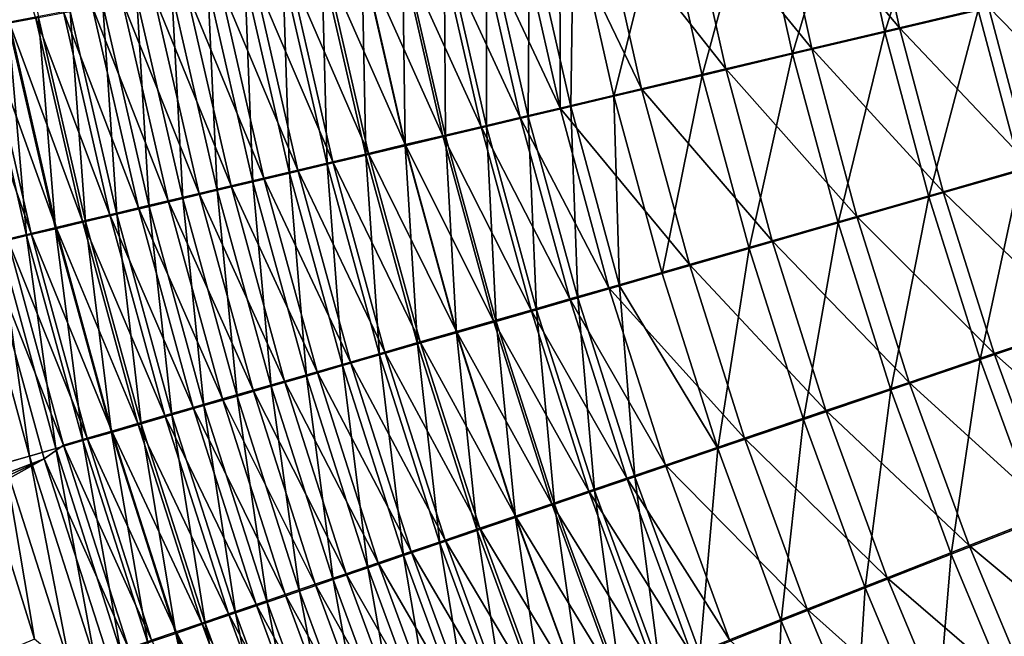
# Model space of a CAD drawing. Header units: metres. Extents: x -901 to 901, y -486 to 401.
# Tile 63 of 256: x -607 to -565, y -149 to -123. Entities that reach past the tile are written whole.
import ezdxf

# ---------------------------------------------------------------- set-up
doc = ezdxf.new("R2010")
doc.units = ezdxf.units.M

msp = doc.modelspace()

# ---------------------------------------------------------------- linework, layer by layer
at = {"layer": 'top0'}
for points in [[(-605.882507, -123.062767, -465.536652), (-608.595093, -114.59481, -463.679565), (-606.992249, -123.271576, -463.938965)], [(-607.371338, -114.453789, -470.319763), (-605.762756, -123.076202, -470.546783), (-607.034302, -123.315346, -468.9487)], [(-571.852844, -116.727226, -491.492432), (-567.88031, -115.984955, -492.247467), (-570.316833, -123.697121, -491.510376)], [(-567.88031, -115.984955, -492.247467), (-566.400696, -122.771767, -492.259033), (-570.316833, -123.697121, -491.510376)], [(-569.697693, -123.513443, -488.580475), (-571.222107, -116.578331, -488.563141), (-574.950684, -117.274353, -487.593719)], [(-565.968628, -122.633331, -489.293335), (-571.222107, -116.578331, -488.563141), (-569.697693, -123.513443, -488.580475)], [(-575.768616, -117.459023, -490.474335), (-571.852844, -116.727226, -491.492432), (-574.17749, -124.609695, -490.500916)], [(-571.852844, -116.727226, -491.492432), (-570.316833, -123.697121, -491.510376), (-574.17749, -124.609695, -490.500916)], [(-579.608154, -118.176758, -489.196686), (-575.768616, -117.459023, -490.474335), (-577.963623, -125.505028, -489.234131)], [(-573.373901, -124.381401, -487.619293), (-574.950684, -117.274353, -487.593719), (-578.606689, -117.957001, -486.377167)], [(-575.768616, -117.459023, -490.474335), (-574.17749, -124.609695, -490.500916), (-577.963623, -125.505028, -489.234131)], [(-569.697693, -123.513443, -488.580475), (-574.950684, -117.274353, -487.593719), (-573.373901, -124.381401, -487.619293)], [(-583.355469, -118.877457, -487.666016), (-579.608154, -118.176758, -489.196686), (-581.659546, -126.37944, -487.716431)], [(-576.979126, -125.232964, -486.413086), (-578.606689, -117.957001, -486.377167), (-582.174866, -118.623451, -484.919708)], [(-579.608154, -118.176758, -489.196686), (-577.963623, -125.505028, -489.234131), (-581.659546, -126.37944, -487.716431)], [(-573.373901, -124.381401, -487.619293), (-578.606689, -117.957001, -486.377167), (-576.979126, -125.232964, -486.413086)], [(-580.498474, -126.064629, -484.967926), (-582.174866, -118.623451, -484.919708), (-583.921448, -118.949768, -484.102783)], [(-576.979126, -125.232964, -486.413086), (-582.174866, -118.623451, -484.919708), (-580.498474, -126.064629, -484.967926)], [(-583.917725, -126.873062, -483.290741), (-583.921448, -118.949768, -484.102783), (-585.640686, -119.271034, -483.228271)], [(-585.189697, -119.220543, -486.808105), (-583.355469, -118.877457, -487.666016), (-583.469055, -126.807709, -486.865723)], [(-580.498474, -126.064629, -484.967926), (-583.921448, -118.949768, -484.102783), (-583.917725, -126.873062, -483.290741)], [(-583.355469, -118.877457, -487.666016), (-581.659546, -126.37944, -487.716431), (-583.469055, -126.807709, -486.865723)], [(-585.585388, -127.267532, -482.367249), (-587.330627, -119.586914, -482.297028), (-588.989624, -119.897064, -481.309906)], [(-588.770081, -119.890427, -484.911652), (-586.995239, -119.558319, -485.889679), (-587.001709, -127.644173, -484.985138)], [(-587.330627, -119.586914, -482.297028), (-583.917725, -126.873062, -483.290741), (-585.640686, -119.271034, -483.228271)], [(-583.917725, -126.873062, -483.290741), (-587.330627, -119.586914, -482.297028), (-585.585388, -127.267532, -482.367249)], [(-586.995239, -119.558319, -485.889679), (-585.250366, -127.229431, -485.954987), (-587.001709, -127.644173, -484.985138)], [(-586.995239, -119.558319, -485.889679), (-585.189697, -119.220543, -486.808105), (-585.250366, -127.229431, -485.954987)], [(-585.189697, -119.220543, -486.808105), (-583.469055, -126.807709, -486.865723), (-585.250366, -127.229431, -485.954987)], [(-587.222717, -127.654953, -481.388306), (-588.989624, -119.897064, -481.309906), (-590.615784, -120.201172, -480.267853)], [(-590.512329, -120.216515, -483.874969), (-588.770081, -119.890427, -484.911652), (-588.721252, -128.051498, -483.957062)], [(-585.585388, -127.267532, -482.367249), (-588.989624, -119.897064, -481.309906), (-587.222717, -127.654953, -481.388306)], [(-588.770081, -119.890427, -484.911652), (-587.001709, -127.644173, -484.985138), (-588.721252, -128.051498, -483.957062)], [(-592.220154, -120.53624, -482.780579), (-590.512329, -120.216515, -483.874969), (-590.407043, -128.450989, -482.871704)], [(-588.827942, -128.034912, -480.354858), (-590.615784, -120.201172, -480.267853), (-592.20752, -120.498924, -479.172028)], [(-587.222717, -127.654953, -481.388306), (-590.615784, -120.201172, -480.267853), (-588.827942, -128.034912, -480.354858)], [(-590.512329, -120.216515, -483.874969), (-588.721252, -128.051498, -483.957062), (-590.407043, -128.450989, -482.871704)], [(-591.935974, -128.77095, -478.129028), (-593.763245, -120.790031, -478.023712), (-595.281311, -121.074203, -476.824066)], [(-593.891785, -120.849297, -481.629761), (-592.220154, -120.53624, -482.780579), (-592.057495, -128.842239, -481.730286)], [(-590.399597, -128.407028, -479.268036), (-592.20752, -120.498924, -479.172028), (-593.763245, -120.790031, -478.023712)], [(-590.399597, -128.407028, -479.268036), (-593.763245, -120.790031, -478.023712), (-591.935974, -128.77095, -478.129028)], [(-592.220154, -120.53624, -482.780579), (-590.407043, -128.450989, -482.871704), (-592.057495, -128.842239, -481.730286)], [(-588.827942, -128.034912, -480.354858), (-592.20752, -120.498924, -479.172028), (-590.399597, -128.407028, -479.268036)], [(-597.119934, -121.454124, -479.163849), (-595.525635, -121.155357, -480.423737), (-595.24585, -129.598465, -479.284393)], [(-593.435547, -129.126297, -476.939087), (-595.281311, -121.074203, -476.824066), (-596.760193, -121.351135, -475.574341)], [(-595.525635, -121.155357, -480.423737), (-593.891785, -120.849297, -481.629761), (-593.671021, -129.224854, -480.534088)], [(-595.525635, -121.155357, -480.423737), (-593.671021, -129.224854, -480.534088), (-595.24585, -129.598465, -479.284393)], [(-591.935974, -128.77095, -478.129028), (-595.281311, -121.074203, -476.824066), (-593.435547, -129.126297, -476.939087)], [(-593.891785, -120.849297, -481.629761), (-592.057495, -128.842239, -481.730286), (-593.671021, -129.224854, -480.534088)], [(-596.318115, -129.80983, -474.411163), (-598.198303, -121.620544, -474.275818), (-599.593933, -121.882126, -472.929657)], [(-598.673096, -121.745285, -477.851379), (-597.119934, -121.454124, -479.163849), (-596.780457, -129.962692, -477.982422)], [(-594.89679, -129.472717, -475.699402), (-596.760193, -121.351135, -475.574341), (-598.198303, -121.620544, -474.275818)], [(-596.318115, -129.80983, -474.411163), (-594.89679, -129.472717, -475.699402), (-598.198303, -121.620544, -474.275818)], [(-597.119934, -121.454124, -479.163849), (-595.24585, -129.598465, -479.284393), (-596.780457, -129.962692, -477.982422)], [(-593.435547, -129.126297, -476.939087), (-596.760193, -121.351135, -475.574341), (-594.89679, -129.472717, -475.699402)], [(-601.64917, -122.303551, -475.073883), (-600.183411, -122.028526, -476.48764), (-599.722229, -130.661392, -475.226898)], [(-597.697937, -130.137268, -473.075623), (-599.593933, -121.882126, -472.929657), (-600.945618, -122.13559, -471.53717)], [(-600.183411, -122.028526, -476.48764), (-598.673096, -121.745285, -477.851379), (-598.273132, -130.317123, -476.629517)], [(-600.183411, -122.028526, -476.48764), (-598.273132, -130.317123, -476.629517), (-599.722229, -130.661392, -475.226898)], [(-597.697937, -130.137268, -473.075623), (-596.318115, -129.80983, -474.411163), (-599.593933, -121.882126, -472.929657)], [(-598.673096, -121.745285, -477.851379), (-596.780457, -129.962692, -477.982422), (-598.273132, -130.317123, -476.629517)], [(-566.400696, -122.771767, -492.259033), (-562.448914, -121.838264, -492.744293), (-564.615967, -129.488907, -492.274109)], [(-560.489136, -128.263641, -489.767181), (-562.205688, -121.745476, -489.755402), (-565.968628, -122.633331, -489.293335)], [(-603.510803, -122.617043, -468.619049), (-600.327026, -130.761688, -470.267548), (-602.251709, -122.380653, -470.09964)], [(-603.068665, -122.57003, -473.61145), (-601.64917, -122.303551, -475.073883), (-601.12616, -130.995117, -473.775848)], [(-599.03479, -130.454681, -471.69397), (-600.945618, -122.13559, -471.53717), (-602.251709, -122.380653, -470.09964)], [(-600.327026, -130.761688, -470.267548), (-599.03479, -130.454681, -471.69397), (-602.251709, -122.380653, -470.09964)], [(-601.64917, -122.303551, -475.073883), (-599.722229, -130.661392, -475.226898), (-601.12616, -130.995117, -473.775848)], [(-597.697937, -130.137268, -473.075623), (-600.945618, -122.13559, -471.53717), (-599.03479, -130.454681, -471.69397)], [(-602.772278, -131.343216, -467.288025), (-604.721558, -122.844498, -467.097351), (-605.882507, -123.062767, -465.536652)], [(-605.762756, -123.076202, -470.546783), (-604.440369, -122.827675, -472.101746), (-603.792114, -131.62941, -470.734711)], [(-604.721558, -122.844498, -467.097351), (-601.573303, -131.057983, -468.798218), (-603.510803, -122.617043, -468.619049)], [(-601.573303, -131.057983, -468.798218), (-604.721558, -122.844498, -467.097351), (-602.772278, -131.343216, -467.288025)], [(-604.440369, -122.827675, -472.101746), (-603.068665, -122.57003, -473.61145), (-602.483276, -131.317902, -472.277802)], [(-604.440369, -122.827675, -472.101746), (-602.483276, -131.317902, -472.277802), (-603.792114, -131.62941, -470.734711)], [(-601.573303, -131.057983, -468.798218), (-600.327026, -130.761688, -470.267548), (-603.510803, -122.617043, -468.619049)], [(-603.068665, -122.57003, -473.61145), (-601.12616, -130.995117, -473.775848), (-602.483276, -131.317902, -472.277802)], [(-570.316833, -123.697121, -491.510376), (-566.400696, -122.771767, -492.259033), (-568.471619, -130.595322, -491.530334)], [(-564.193909, -129.325012, -489.308136), (-565.968628, -122.633331, -489.293335), (-569.697693, -123.513443, -488.580475)], [(-566.400696, -122.771767, -492.259033), (-564.615967, -129.488907, -492.274109), (-568.471619, -130.595322, -491.530334)], [(-560.489136, -128.263641, -489.767181), (-565.968628, -122.633331, -489.293335), (-564.193909, -129.325012, -489.308136)], [(-608.049438, -123.47068, -462.306335), (-605.022705, -131.879227, -464.152954), (-606.992249, -123.271576, -463.938965)], [(-607.034302, -123.315346, -468.9487), (-605.762756, -123.076202, -470.546783), (-605.05127, -131.929306, -469.148651)], [(-603.922546, -131.617081, -465.738922), (-605.882507, -123.062767, -465.536652), (-606.992249, -123.271576, -463.938965)], [(-606.992249, -123.271576, -463.938965), (-605.022705, -131.879227, -464.152954), (-603.922546, -131.617081, -465.738922)], [(-602.772278, -131.343216, -467.288025), (-605.882507, -123.062767, -465.536652), (-603.922546, -131.617081, -465.738922)], [(-605.762756, -123.076202, -470.546783), (-603.792114, -131.62941, -470.734711), (-605.05127, -131.929306, -469.148651)], [(-609.052673, -123.659813, -460.640778), (-606.071411, -132.129364, -462.532104), (-608.049438, -123.47068, -462.306335)], [(-609.052673, -123.659813, -460.640778), (-607.067322, -132.367142, -460.878357), (-606.071411, -132.129364, -462.532104)], [(-608.25354, -123.544815, -467.309601), (-607.034302, -123.315346, -468.9487), (-606.259277, -132.217224, -467.521759)], [(-608.25354, -123.544815, -467.309601), (-606.259277, -132.217224, -467.521759), (-607.414673, -132.492859, -465.85614)], [(-608.049438, -123.47068, -462.306335), (-606.071411, -132.129364, -462.532104), (-605.022705, -131.879227, -464.152954)], [(-607.034302, -123.315346, -468.9487), (-605.05127, -131.929306, -469.148651), (-606.259277, -132.217224, -467.521759)], [(-574.17749, -124.609695, -490.500916), (-570.316833, -123.697121, -491.510376), (-572.272949, -131.686691, -490.527527)], [(-567.865417, -130.377335, -488.599976), (-569.697693, -123.513443, -488.580475), (-573.373901, -124.381401, -487.619293)], [(-570.316833, -123.697121, -491.510376), (-568.471619, -130.595322, -491.530334), (-572.272949, -131.686691, -490.527527)], [(-564.193909, -129.325012, -489.308136), (-569.697693, -123.513443, -488.580475), (-567.865417, -130.377335, -488.599976)], [(-571.485229, -131.415329, -487.645111), (-573.373901, -124.381401, -487.619293), (-576.979126, -125.232964, -486.413086)], [(-567.865417, -130.377335, -488.599976), (-573.373901, -124.381401, -487.619293), (-571.485229, -131.415329, -487.645111)], [(-577.963623, -125.505028, -489.234131), (-574.17749, -124.609695, -490.500916), (-576.001343, -132.75769, -489.269043)], [(-574.17749, -124.609695, -490.500916), (-572.272949, -131.686691, -490.527527), (-576.001343, -132.75769, -489.269043)], [(-575.035583, -132.43396, -486.446777), (-576.979126, -125.232964, -486.413086), (-580.498474, -126.064629, -484.967926)], [(-571.485229, -131.415329, -487.645111), (-576.979126, -125.232964, -486.413086), (-575.035583, -132.43396, -486.446777)], [(-581.659546, -126.37944, -487.716431), (-577.963623, -125.505028, -489.234131), (-579.641418, -133.80394, -487.761169)], [(-577.963623, -125.505028, -489.234131), (-576.001343, -132.75769, -489.269043), (-579.641418, -133.80394, -487.761169)], [(-578.501831, -133.429047, -485.011047), (-580.498474, -126.064629, -484.967926), (-583.917725, -126.873062, -483.290741)], [(-575.035583, -132.43396, -486.446777), (-580.498474, -126.064629, -484.967926), (-578.501831, -133.429047, -485.011047)], [(-583.469055, -126.807709, -486.865723), (-581.659546, -126.37944, -487.716431), (-581.423828, -134.316467, -486.915955)], [(-581.659546, -126.37944, -487.716431), (-579.641418, -133.80394, -487.761169), (-581.423828, -134.316467, -486.915955)], [(-581.870178, -134.396622, -483.344635), (-583.917725, -126.873062, -483.290741), (-585.585388, -127.267532, -482.367249)], [(-585.250366, -127.229431, -485.954987), (-583.469055, -126.807709, -486.865723), (-583.17865, -134.821243, -486.011078)], [(-578.501831, -133.429047, -485.011047), (-583.917725, -126.873062, -483.290741), (-581.870178, -134.396622, -483.344635)], [(-583.469055, -126.807709, -486.865723), (-581.423828, -134.316467, -486.915955), (-583.17865, -134.821243, -486.011078)], [(-583.513245, -134.868851, -482.427032), (-585.585388, -127.267532, -482.367249), (-587.222717, -127.654953, -481.388306)], [(-587.001709, -127.644173, -484.985138), (-585.250366, -127.229431, -485.954987), (-584.904175, -135.317749, -485.047394)], [(-581.870178, -134.396622, -483.344635), (-585.585388, -127.267532, -482.367249), (-583.513245, -134.868851, -482.427032)], [(-585.250366, -127.229431, -485.954987), (-583.17865, -134.821243, -486.011078), (-584.904175, -135.317749, -485.047394)], [(-585.126709, -135.332703, -481.454315), (-587.222717, -127.654953, -481.388306), (-588.827942, -128.034912, -480.354858)], [(-588.721252, -128.051498, -483.957062), (-587.001709, -127.644173, -484.985138), (-586.598572, -135.80545, -484.025848)], [(-583.513245, -134.868851, -482.427032), (-587.222717, -127.654953, -481.388306), (-585.126709, -135.332703, -481.454315)], [(-587.001709, -127.644173, -484.985138), (-584.904175, -135.317749, -485.047394), (-586.598572, -135.80545, -484.025848)], [(-590.407043, -128.450989, -482.871704), (-588.721252, -128.051498, -483.957062), (-588.259949, -136.283859, -482.947327)], [(-586.70874, -135.78772, -480.427399), (-588.827942, -128.034912, -480.354858), (-590.399597, -128.407028, -479.268036)], [(-585.126709, -135.332703, -481.454315), (-588.827942, -128.034912, -480.354858), (-586.70874, -135.78772, -480.427399)], [(-588.721252, -128.051498, -483.957062), (-586.598572, -135.80545, -484.025848), (-588.259949, -136.283859, -482.947327)], [(-592.057495, -128.842239, -481.730286), (-590.407043, -128.450989, -482.871704), (-589.88678, -136.752487, -481.813049)], [(-588.257874, -136.233429, -479.347351), (-590.399597, -128.407028, -479.268036), (-591.935974, -128.77095, -478.129028)], [(-590.407043, -128.450989, -482.871704), (-588.259949, -136.283859, -482.947327), (-589.88678, -136.752487, -481.813049)], [(-586.70874, -135.78772, -480.427399), (-590.399597, -128.407028, -479.268036), (-588.257874, -136.233429, -479.347351)], [(-593.671021, -129.224854, -480.534088), (-592.057495, -128.842239, -481.730286), (-591.477356, -137.210861, -480.624298)], [(-589.772522, -136.669403, -478.215454), (-591.935974, -128.77095, -478.129028), (-593.435547, -129.126297, -476.939087)], [(-592.057495, -128.842239, -481.730286), (-589.88678, -136.752487, -481.813049), (-591.477356, -137.210861, -480.624298)], [(-588.257874, -136.233429, -479.347351), (-591.935974, -128.77095, -478.129028), (-589.772522, -136.669403, -478.215454)], [(-592.692322, -137.510391, -475.80072), (-594.89679, -129.472717, -475.699402), (-596.318115, -129.80983, -474.411163)], [(-595.24585, -129.598465, -479.284393), (-593.671021, -129.224854, -480.534088), (-593.030212, -137.658554, -479.382263)], [(-591.25116, -137.0952, -477.032837), (-593.435547, -129.126297, -476.939087), (-594.89679, -129.472717, -475.699402)], [(-592.692322, -137.510391, -475.80072), (-591.25116, -137.0952, -477.032837), (-594.89679, -129.472717, -475.699402)], [(-593.671021, -129.224854, -480.534088), (-591.477356, -137.210861, -480.624298), (-593.030212, -137.658554, -479.382263)], [(-589.772522, -136.669403, -478.215454), (-593.435547, -129.126297, -476.939087), (-591.25116, -137.0952, -477.032837)], [(-568.471619, -130.595322, -491.530334), (-564.615967, -129.488907, -492.274109), (-566.319885, -137.405563, -491.552338)], [(-562.117859, -135.931305, -489.326477), (-564.193909, -129.325012, -489.308136), (-567.865417, -130.377335, -488.599976)], [(-566.319885, -137.405563, -491.552338), (-564.615967, -129.488907, -492.274109), (-562.528748, -136.12027, -492.292633)], [(-594.09436, -137.91452, -474.520294), (-596.318115, -129.80983, -474.411163), (-597.697937, -130.137268, -473.075623)], [(-596.780457, -129.962692, -477.982422), (-595.24585, -129.598465, -479.284393), (-594.543579, -138.095078, -478.088287)], [(-594.09436, -137.91452, -474.520294), (-592.692322, -137.510391, -475.80072), (-596.318115, -129.80983, -474.411163)], [(-595.24585, -129.598465, -479.284393), (-593.030212, -137.658554, -479.382263), (-594.543579, -138.095078, -478.088287)], [(-599.722229, -130.661392, -475.226898), (-598.273132, -130.317123, -476.629517), (-597.44574, -138.932816, -475.349335)], [(-595.455811, -138.307159, -473.192749), (-597.697937, -130.137268, -473.075623), (-599.03479, -130.454681, -471.69397)], [(-598.273132, -130.317123, -476.629517), (-596.780457, -129.962692, -477.982422), (-596.015991, -138.519989, -476.743561)], [(-598.273132, -130.317123, -476.629517), (-596.015991, -138.519989, -476.743561), (-597.44574, -138.932816, -475.349335)], [(-595.455811, -138.307159, -473.192749), (-594.09436, -137.91452, -474.520294), (-597.697937, -130.137268, -473.075623)], [(-596.780457, -129.962692, -477.982422), (-594.543579, -138.095078, -478.088287), (-596.015991, -138.519989, -476.743561)], [(-601.12616, -130.995117, -473.775848), (-599.722229, -130.661392, -475.226898), (-598.831299, -139.333099, -473.906921)], [(-599.03479, -130.454681, -471.69397), (-600.327026, -130.761688, -470.267548), (-596.775208, -138.687866, -471.819305)], [(-599.722229, -130.661392, -475.226898), (-597.44574, -138.932816, -475.349335), (-598.831299, -139.333099, -473.906921)], [(-595.455811, -138.307159, -473.192749), (-599.03479, -130.454681, -471.69397), (-596.775208, -138.687866, -471.819305)], [(-572.272949, -131.686691, -490.527527), (-568.471619, -130.595322, -491.530334), (-570.057739, -138.673553, -490.554138)], [(-565.728027, -137.153748, -488.621613), (-567.865417, -130.377335, -488.599976), (-571.485229, -131.415329, -487.645111)], [(-570.057739, -138.673553, -490.554138), (-568.471619, -130.595322, -491.530334), (-566.319885, -137.405563, -491.552338)], [(-562.117859, -135.931305, -489.326477), (-567.865417, -130.377335, -488.599976), (-565.728027, -137.153748, -488.621613)], [(-599.281677, -139.411819, -468.940491), (-601.573303, -131.057983, -468.798218), (-602.772278, -131.343216, -467.288025)], [(-602.483276, -131.317902, -472.277802), (-601.12616, -130.995117, -473.775848), (-600.171021, -139.720383, -472.417664)], [(-598.050903, -139.056229, -470.401276), (-600.327026, -130.761688, -470.267548), (-601.573303, -131.057983, -468.798218)], [(-598.050903, -139.056229, -470.401276), (-601.573303, -131.057983, -468.798218), (-599.281677, -139.411819, -468.940491)], [(-601.12616, -130.995117, -473.775848), (-598.831299, -139.333099, -473.906921), (-600.171021, -139.720383, -472.417664)], [(-600.327026, -130.761688, -470.267548), (-598.050903, -139.056229, -470.401276), (-596.775208, -138.687866, -471.819305)], [(-600.466064, -139.754272, -467.438934), (-602.772278, -131.343216, -467.288025), (-603.922546, -131.617081, -465.738922)], [(-603.792114, -131.62941, -470.734711), (-602.483276, -131.317902, -472.277802), (-601.463501, -140.094254, -470.883484)], [(-599.281677, -139.411819, -468.940491), (-602.772278, -131.343216, -467.288025), (-600.466064, -139.754272, -467.438934)], [(-602.483276, -131.317902, -472.277802), (-600.171021, -139.720383, -472.417664), (-601.463501, -140.094254, -470.883484)], [(-569.287537, -138.359741, -487.671143), (-571.485229, -131.415329, -487.645111), (-575.035583, -132.43396, -486.446777)], [(-565.728027, -137.153748, -488.621613), (-571.485229, -131.415329, -487.645111), (-569.287537, -138.359741, -487.671143)], [(-606.259277, -132.217224, -467.521759), (-605.05127, -131.929306, -469.148651), (-603.901123, -140.800156, -467.688843)], [(-606.071411, -132.129364, -462.532104), (-602.690491, -140.398193, -464.321503), (-605.022705, -131.879227, -464.152954)], [(-605.05127, -131.929306, -469.148651), (-603.792114, -131.62941, -470.734711), (-602.707336, -140.454315, -469.306549)], [(-605.05127, -131.929306, -469.148651), (-602.707336, -140.454315, -469.306549), (-603.901123, -140.800156, -467.688843)], [(-605.022705, -131.879227, -464.152954), (-601.602783, -140.083206, -465.898621), (-603.922546, -131.617081, -465.738922)], [(-605.022705, -131.879227, -464.152954), (-602.690491, -140.398193, -464.321503), (-601.602783, -140.083206, -465.898621)], [(-603.922546, -131.617081, -465.738922), (-601.602783, -140.083206, -465.898621), (-600.466064, -139.754272, -467.438934)], [(-603.792114, -131.62941, -470.734711), (-601.463501, -140.094254, -470.883484), (-602.707336, -140.454315, -469.306549)], [(-576.001343, -132.75769, -489.269043), (-572.272949, -131.686691, -490.527527), (-573.724243, -139.918091, -489.301361)], [(-573.724243, -139.918091, -489.301361), (-572.272949, -131.686691, -490.527527), (-570.057739, -138.673553, -490.554138)], [(-607.944824, -132.820221, -459.201874), (-604.71344, -140.984879, -461.064728), (-607.067322, -132.367142, -460.878357)], [(-607.414673, -132.492859, -465.85614), (-606.259277, -132.217224, -467.521759), (-605.043396, -141.131348, -466.032501)], [(-607.067322, -132.367142, -460.878357), (-603.727844, -140.698898, -462.709534), (-606.071411, -132.129364, -462.532104)], [(-607.067322, -132.367142, -460.878357), (-604.71344, -140.984879, -461.064728), (-603.727844, -140.698898, -462.709534)], [(-606.259277, -132.217224, -467.521759), (-603.901123, -140.800156, -467.688843), (-605.043396, -141.131348, -466.032501)], [(-606.071411, -132.129364, -462.532104), (-603.727844, -140.698898, -462.709534), (-602.690491, -140.398193, -464.321503)], [(-608.516052, -132.755844, -464.15387), (-607.414673, -132.492859, -465.85614), (-606.132813, -141.447495, -464.339569)], [(-608.516052, -132.755844, -464.15387), (-606.132813, -141.447495, -464.339569), (-607.167847, -141.748184, -462.612152)], [(-607.414673, -132.492859, -465.85614), (-605.043396, -141.131348, -466.032501), (-606.132813, -141.447495, -464.339569)], [(-579.641418, -133.80394, -487.761169), (-576.001343, -132.75769, -489.269043), (-577.304199, -141.134048, -487.800262)], [(-572.778992, -139.543411, -486.478271), (-575.035583, -132.43396, -486.446777), (-578.501831, -133.429047, -485.011047)], [(-577.304199, -141.134048, -487.800262), (-576.001343, -132.75769, -489.269043), (-573.724243, -139.918091, -489.301361)], [(-569.287537, -138.359741, -487.671143), (-575.035583, -132.43396, -486.446777), (-572.778992, -139.543411, -486.478271)], [(-605.527222, -141.56691, -459.392853), (-607.944824, -132.820221, -459.201874), (-661.640503, -163.183365, -352.086151)], [(-607.944824, -132.820221, -459.201874), (-605.527222, -141.56691, -459.392853), (-604.71344, -140.984879, -461.064728)], [(-576.18811, -140.699921, -485.048981), (-578.501831, -133.429047, -485.011047), (-581.870178, -134.396622, -483.344635)], [(-572.778992, -139.543411, -486.478271), (-578.501831, -133.429047, -485.011047), (-576.18811, -140.699921, -485.048981)], [(-581.423828, -134.316467, -486.915955), (-579.641418, -133.80394, -487.761169), (-577.304199, -141.134048, -487.800262)], [(-579.501282, -141.824661, -483.389954), (-581.870178, -134.396622, -483.344635), (-583.513245, -134.868851, -482.427032)], [(-583.17865, -134.821243, -486.011078), (-581.423828, -134.316467, -486.915955), (-580.783447, -142.31662, -486.057892)], [(-576.18811, -140.699921, -485.048981), (-581.870178, -134.396622, -483.344635), (-579.501282, -141.824661, -483.389954)], [(-581.423828, -134.316467, -486.915955), (-577.304199, -141.134048, -487.800262), (-580.783447, -142.31662, -486.057892)], [(-584.904175, -135.317749, -485.047394), (-583.17865, -134.821243, -486.011078), (-582.480835, -142.893875, -485.09845)], [(-583.17865, -134.821243, -486.011078), (-580.783447, -142.31662, -486.057892), (-582.480835, -142.893875, -485.09845)], [(-581.117676, -142.373672, -482.47641), (-583.513245, -134.868851, -482.427032), (-585.126709, -135.332703, -481.454315)], [(-579.501282, -141.824661, -483.389954), (-583.513245, -134.868851, -482.427032), (-581.117676, -142.373672, -482.47641)], [(-582.705017, -142.91304, -481.507935), (-585.126709, -135.332703, -481.454315), (-586.70874, -135.78772, -480.427399)], [(-586.598572, -135.80545, -484.025848), (-584.904175, -135.317749, -485.047394), (-584.147705, -143.460968, -484.081329)], [(-581.117676, -142.373672, -482.47641), (-585.126709, -135.332703, -481.454315), (-582.705017, -142.91304, -481.507935)], [(-584.904175, -135.317749, -485.047394), (-582.480835, -142.893875, -485.09845), (-584.147705, -143.460968, -484.081329)], [(-588.259949, -136.283859, -482.947327), (-586.598572, -135.80545, -484.025848), (-585.782288, -144.017288, -483.007446)], [(-584.261597, -143.442169, -480.485413), (-586.70874, -135.78772, -480.427399), (-588.257874, -136.233429, -479.347351)], [(-582.705017, -142.91304, -481.507935), (-586.70874, -135.78772, -480.427399), (-584.261597, -143.442169, -480.485413)], [(-586.598572, -135.80545, -484.025848), (-584.147705, -143.460968, -484.081329), (-585.782288, -144.017288, -483.007446)], [(-559.743225, -142.436157, -489.348297), (-562.117859, -135.931305, -489.326477), (-565.728027, -137.153748, -488.621613)], [(-589.88678, -136.752487, -481.813049), (-588.259949, -136.283859, -482.947327), (-587.383057, -144.562332, -481.878052)], [(-585.78595, -143.960541, -479.410034), (-588.257874, -136.233429, -479.347351), (-589.772522, -136.669403, -478.215454)], [(-588.259949, -136.283859, -482.947327), (-585.782288, -144.017288, -483.007446), (-587.383057, -144.562332, -481.878052)], [(-584.261597, -143.442169, -480.485413), (-588.257874, -136.233429, -479.347351), (-585.78595, -143.960541, -479.410034)], [(-563.864502, -144.111572, -491.576355), (-566.319885, -137.405563, -491.552338), (-562.528748, -136.12027, -492.292633)], [(-591.477356, -137.210861, -480.624298), (-589.88678, -136.752487, -481.813049), (-588.948364, -145.09552, -480.694305)], [(-587.27655, -144.467667, -478.282928), (-589.772522, -136.669403, -478.215454), (-591.25116, -137.0952, -477.032837)], [(-589.88678, -136.752487, -481.813049), (-587.383057, -144.562332, -481.878052), (-588.948364, -145.09552, -480.694305)], [(-585.78595, -143.960541, -479.410034), (-589.772522, -136.669403, -478.215454), (-587.27655, -144.467667, -478.282928)], [(-593.030212, -137.658554, -479.382263), (-591.477356, -137.210861, -480.624298), (-590.476624, -145.616348, -479.45752)], [(-591.25116, -137.0952, -477.032837), (-592.692322, -137.510391, -475.80072), (-588.731873, -144.963013, -477.105286)], [(-591.477356, -137.210861, -480.624298), (-588.948364, -145.09552, -480.694305), (-590.476624, -145.616348, -479.45752)], [(-588.731873, -144.963013, -477.105286), (-587.27655, -144.467667, -478.282928), (-591.25116, -137.0952, -477.032837)], [(-563.288391, -143.826477, -488.645355), (-565.728027, -137.153748, -488.621613), (-569.287537, -138.359741, -487.671143)], [(-559.743225, -142.436157, -489.348297), (-565.728027, -137.153748, -488.621613), (-563.288391, -143.826477, -488.645355)], [(-594.543579, -138.095078, -478.088287), (-593.030212, -137.658554, -479.382263), (-591.966309, -146.124268, -478.168915)], [(-590.150452, -145.446091, -475.878326), (-592.692322, -137.510391, -475.80072), (-594.09436, -137.91452, -474.520294)], [(-593.030212, -137.658554, -479.382263), (-590.476624, -145.616348, -479.45752), (-591.966309, -146.124268, -478.168915)], [(-592.692322, -137.510391, -475.80072), (-590.150452, -145.446091, -475.878326), (-588.731873, -144.963013, -477.105286)], [(-570.057739, -138.673553, -490.554138), (-566.319885, -137.405563, -491.552338), (-567.534973, -145.553833, -490.58075)], [(-566.319885, -137.405563, -491.552338), (-563.864502, -144.111572, -491.576355), (-567.534973, -145.553833, -490.58075)], [(-596.015991, -138.519989, -476.743561), (-594.543579, -138.095078, -478.088287), (-593.415771, -146.618744, -476.829742)], [(-591.530762, -145.916397, -474.60318), (-594.09436, -137.91452, -474.520294), (-595.455811, -138.307159, -473.192749)], [(-594.543579, -138.095078, -478.088287), (-591.966309, -146.124268, -478.168915), (-593.415771, -146.618744, -476.829742)], [(-591.530762, -145.916397, -474.60318), (-590.150452, -145.446091, -475.878326), (-594.09436, -137.91452, -474.520294)], [(-597.44574, -138.932816, -475.349335), (-596.015991, -138.519989, -476.743561), (-594.823547, -147.099243, -475.441223)], [(-592.871338, -146.373398, -473.281097), (-595.455811, -138.307159, -473.192749), (-596.775208, -138.687866, -471.819305)], [(-596.015991, -138.519989, -476.743561), (-593.415771, -146.618744, -476.829742), (-594.823547, -147.099243, -475.441223)], [(-592.871338, -146.373398, -473.281097), (-591.530762, -145.916397, -474.60318), (-595.455811, -138.307159, -473.192749)], [(-566.783813, -145.198212, -487.697388), (-569.287537, -138.359741, -487.671143), (-572.778992, -139.543411, -486.478271)], [(-563.288391, -143.826477, -488.645355), (-569.287537, -138.359741, -487.671143), (-566.783813, -145.198212, -487.697388)], [(-598.831299, -139.333099, -473.906921), (-597.44574, -138.932816, -475.349335), (-596.188049, -147.565216, -474.004608)], [(-596.775208, -138.687866, -471.819305), (-598.050903, -139.056229, -470.401276), (-594.170654, -146.816589, -471.913208)], [(-597.44574, -138.932816, -475.349335), (-594.823547, -147.099243, -475.441223), (-596.188049, -147.565216, -474.004608)], [(-592.871338, -146.373398, -473.281097), (-596.775208, -138.687866, -471.819305), (-594.170654, -146.816589, -471.913208)], [(-571.135376, -146.969543, -489.331085), (-573.724243, -139.918091, -489.301361), (-570.057739, -138.673553, -490.554138)], [(-567.534973, -145.553833, -490.58075), (-571.135376, -146.969543, -489.331085), (-570.057739, -138.673553, -490.554138)], [(-600.171021, -139.720383, -472.417664), (-598.831299, -139.333099, -473.906921), (-597.507629, -148.016174, -472.521301)], [(-595.427246, -147.245483, -470.500824), (-598.050903, -139.056229, -470.401276), (-599.281677, -139.411819, -468.940491)], [(-598.831299, -139.333099, -473.906921), (-596.188049, -147.565216, -474.004608), (-597.507629, -148.016174, -472.521301)], [(-594.170654, -146.816589, -471.913208), (-598.050903, -139.056229, -470.401276), (-595.427246, -147.245483, -470.500824)], [(-601.602783, -140.083206, -465.898621), (-597.806946, -148.058533, -467.55014), (-600.466064, -139.754272, -467.438934)], [(-601.463501, -140.094254, -470.883484), (-600.171021, -139.720383, -472.417664), (-598.780945, -148.451599, -470.993195)], [(-596.639771, -147.659622, -469.045837), (-599.281677, -139.411819, -468.940491), (-600.466064, -139.754272, -467.438934)], [(-600.466064, -139.754272, -467.438934), (-597.806946, -148.058533, -467.55014), (-596.639771, -147.659622, -469.045837)], [(-600.171021, -139.720383, -472.417664), (-597.507629, -148.016174, -472.521301), (-598.780945, -148.451599, -470.993195)], [(-595.427246, -147.245483, -470.500824), (-599.281677, -139.411819, -468.940491), (-596.639771, -147.659622, -469.045837)], [(-570.212463, -146.544693, -486.507507), (-572.778992, -139.543411, -486.478271), (-576.18811, -140.699921, -485.048981)], [(-566.783813, -145.198212, -487.697388), (-572.778992, -139.543411, -486.478271), (-570.212463, -146.544693, -486.507507)], [(-602.707336, -140.454315, -469.306549), (-601.463501, -140.094254, -470.883484), (-600.006592, -148.871033, -469.422363)], [(-602.690491, -140.398193, -464.321503), (-598.927429, -148.441788, -466.015747), (-601.602783, -140.083206, -465.898621)], [(-601.602783, -140.083206, -465.898621), (-598.927429, -148.441788, -466.015747), (-597.806946, -148.058533, -467.55014)], [(-601.463501, -140.094254, -470.883484), (-598.780945, -148.451599, -470.993195), (-600.006592, -148.871033, -469.422363)], [(-574.651001, -148.352905, -487.833679), (-577.304199, -141.134048, -487.800262), (-573.724243, -139.918091, -489.301361)], [(-571.135376, -146.969543, -489.331085), (-574.651001, -148.352905, -487.833679), (-573.724243, -139.918091, -489.301361)], [(-603.901123, -140.800156, -467.688843), (-602.707336, -140.454315, -469.306549), (-601.183228, -149.273987, -467.810883)], [(-603.727844, -140.698898, -462.709534), (-599.999817, -148.808914, -464.44458), (-602.690491, -140.398193, -464.321503)], [(-602.707336, -140.454315, -469.306549), (-600.006592, -148.871033, -469.422363), (-601.183228, -149.273987, -467.810883)], [(-602.690491, -140.398193, -464.321503), (-599.999817, -148.808914, -464.44458), (-598.927429, -148.441788, -466.015747)], [(-608.560303, -140.706741, -460.829681), (-605.9245, -149.118973, -460.97934), (-661.518982, -172.71048, -353.613647)], [(-605.9245, -149.118973, -460.97934), (-608.560303, -140.706741, -460.829681), (-607.167847, -141.748184, -462.612152)], [(-605.527222, -141.56691, -459.392853), (-601.9953, -149.493027, -461.19986), (-604.71344, -140.984879, -461.064728)], [(-605.043396, -141.131348, -466.032501), (-603.901123, -140.800156, -467.688843), (-602.309448, -149.660004, -466.160797)], [(-604.71344, -140.984879, -461.064728), (-601.022888, -149.159485, -462.838623), (-603.727844, -140.698898, -462.709534)], [(-604.71344, -140.984879, -461.064728), (-601.9953, -149.493027, -461.19986), (-601.022888, -149.159485, -462.838623)], [(-603.901123, -140.800156, -467.688843), (-601.183228, -149.273987, -467.810883), (-602.309448, -149.660004, -466.160797)], [(-603.727844, -140.698898, -462.709534), (-601.022888, -149.159485, -462.838623), (-599.999817, -148.808914, -464.44458)], [(-573.560425, -147.860397, -485.081726), (-576.18811, -140.699921, -485.048981), (-579.501282, -141.824661, -483.389954)], [(-570.212463, -146.544693, -486.507507), (-576.18811, -140.699921, -485.048981), (-573.560425, -147.860397, -485.081726)], [(-607.167847, -141.748184, -462.612152), (-606.132813, -141.447495, -464.339569), (-604.404968, -150.379272, -462.753052)], [(-606.132813, -141.447495, -464.339569), (-605.043396, -141.131348, -466.032501), (-603.383789, -150.028595, -464.474152)], [(-606.132813, -141.447495, -464.339569), (-603.383789, -150.028595, -464.474152), (-604.404968, -150.379272, -462.753052)], [(-605.043396, -141.131348, -466.032501), (-602.309448, -149.660004, -466.160797), (-603.383789, -150.028595, -464.474152)], [(-580.783447, -142.31662, -486.057892), (-577.304199, -141.134048, -487.800262), (-578.067871, -149.698425, -486.095459)], [(-577.304199, -141.134048, -487.800262), (-574.651001, -148.352905, -487.833679), (-578.067871, -149.698425, -486.095459)], [(-660.459839, -167.365372, -352.098297), (-605.527222, -141.56691, -459.392853), (-661.640503, -163.183365, -352.086151)], [(-605.527222, -141.56691, -459.392853), (-660.459839, -167.365372, -352.098297), (-659.176514, -171.518356, -352.113007)], [(-602.733521, -150.216125, -459.528778), (-605.527222, -141.56691, -459.392853), (-659.176514, -171.518356, -352.113007)], [(-604.404968, -150.379272, -462.753052), (-605.9245, -149.118973, -460.97934), (-607.167847, -141.748184, -462.612152)], [(-605.527222, -141.56691, -459.392853), (-602.733521, -150.216125, -459.528778), (-601.9953, -149.493027, -461.19986)], [(-576.814392, -149.140121, -483.426697), (-579.501282, -141.824661, -483.389954), (-581.117676, -142.373672, -482.47641)], [(-573.560425, -147.860397, -485.081726), (-579.501282, -141.824661, -483.389954), (-576.814392, -149.140121, -483.426697)], [(-578.401917, -149.764862, -482.515289), (-581.117676, -142.373672, -482.47641), (-582.705017, -142.91304, -481.507935)], [(-582.480835, -142.893875, -485.09845), (-580.783447, -142.31662, -486.057892), (-579.734924, -150.355286, -485.138275)], [(-576.814392, -149.140121, -483.426697), (-581.117676, -142.373672, -482.47641), (-578.401917, -149.764862, -482.515289)], [(-580.783447, -142.31662, -486.057892), (-578.067871, -149.698425, -486.095459), (-579.734924, -150.355286, -485.138275)], [(-579.960999, -150.378632, -481.549103), (-582.705017, -142.91304, -481.507935), (-584.261597, -143.442169, -480.485413)], [(-584.147705, -143.460968, -484.081329), (-582.480835, -142.893875, -485.09845), (-581.37207, -151.000626, -484.123505)], [(-578.401917, -149.764862, -482.515289), (-582.705017, -142.91304, -481.507935), (-579.960999, -150.378632, -481.549103)], [(-582.480835, -142.893875, -485.09845), (-579.734924, -150.355286, -485.138275), (-581.37207, -151.000626, -484.123505)], [(-581.489929, -150.980804, -480.528961), (-584.261597, -143.442169, -480.485413), (-585.78595, -143.960541, -479.410034)], [(-585.782288, -144.017288, -483.007446), (-584.147705, -143.460968, -484.081329), (-582.9776, -151.633759, -483.052094)], [(-579.960999, -150.378632, -481.549103), (-584.261597, -143.442169, -480.485413), (-581.489929, -150.980804, -480.528961)], [(-584.147705, -143.460968, -484.081329), (-581.37207, -151.000626, -484.123505), (-582.9776, -151.633759, -483.052094)], [(-560.550476, -150.380188, -488.671173), (-563.288391, -143.826477, -488.645355), (-566.783813, -145.198212, -487.697388)], [(-587.383057, -144.562332, -481.878052), (-585.782288, -144.017288, -483.007446), (-584.549927, -152.254074, -481.925262)], [(-582.987244, -151.570801, -479.456024), (-585.78595, -143.960541, -479.410034), (-587.27655, -144.467667, -478.282928)], [(-581.489929, -150.980804, -480.528961), (-585.78595, -143.960541, -479.410034), (-582.987244, -151.570801, -479.456024)], [(-585.782288, -144.017288, -483.007446), (-582.9776, -151.633759, -483.052094), (-584.549927, -152.254074, -481.925262)], [(-567.534973, -145.553833, -490.58075), (-563.864502, -144.111572, -491.576355), (-564.708679, -152.312119, -490.607239)], [(-588.948364, -145.09552, -480.694305), (-587.383057, -144.562332, -481.878052), (-586.087463, -152.860977, -480.744171)], [(-584.451538, -152.14801, -478.331451), (-587.27655, -144.467667, -478.282928), (-588.731873, -144.963013, -477.105286)], [(-587.383057, -144.562332, -481.878052), (-584.549927, -152.254074, -481.925262), (-586.087463, -152.860977, -480.744171)], [(-584.451538, -152.14801, -478.331451), (-582.987244, -151.570801, -479.456024), (-587.27655, -144.467667, -478.282928)], [(-590.476624, -145.616348, -479.45752), (-588.948364, -145.09552, -480.694305), (-587.588806, -153.453842, -479.510132)], [(-588.731873, -144.963013, -477.105286), (-590.150452, -145.446091, -475.878326), (-585.881226, -152.711884, -477.156464)], [(-588.948364, -145.09552, -480.694305), (-586.087463, -152.860977, -480.744171), (-587.588806, -153.453842, -479.510132)], [(-585.881226, -152.711884, -477.156464), (-584.451538, -152.14801, -478.331451), (-588.731873, -144.963013, -477.105286)], [(-587.274841, -153.261826, -475.93219), (-590.150452, -145.446091, -475.878326), (-591.530762, -145.916397, -474.60318)], [(-590.150452, -145.446091, -475.878326), (-587.274841, -153.261826, -475.93219), (-585.881226, -152.711884, -477.156464)], [(-568.238953, -153.896637, -489.358154), (-571.135376, -146.969543, -489.331085), (-567.534973, -145.553833, -490.58075)], [(-563.978088, -151.915405, -487.723755), (-566.783813, -145.198212, -487.697388), (-570.212463, -146.544693, -486.507507)], [(-564.708679, -152.312119, -490.607239), (-568.238953, -153.896637, -489.358154), (-567.534973, -145.553833, -490.58075)], [(-560.550476, -150.380188, -488.671173), (-566.783813, -145.198212, -487.697388), (-563.978088, -151.915405, -487.723755)], [(-588.631042, -153.797256, -474.659851), (-591.530762, -145.916397, -474.60318), (-592.871338, -146.373398, -473.281097)], [(-591.966309, -146.124268, -478.168915), (-590.476624, -145.616348, -479.45752), (-589.052246, -154.032059, -478.224365)], [(-588.631042, -153.797256, -474.659851), (-587.274841, -153.261826, -475.93219), (-591.530762, -145.916397, -474.60318)], [(-590.476624, -145.616348, -479.45752), (-587.588806, -153.453842, -479.510132), (-589.052246, -154.032059, -478.224365)], [(-589.948242, -154.317596, -473.340607), (-592.871338, -146.373398, -473.281097), (-594.170654, -146.816589, -471.913208)], [(-593.415771, -146.618744, -476.829742), (-591.966309, -146.124268, -478.168915), (-590.476318, -154.595032, -476.888062)], [(-589.948242, -154.317596, -473.340607), (-588.631042, -153.797256, -474.659851), (-592.871338, -146.373398, -473.281097)], [(-591.966309, -146.124268, -478.168915), (-589.052246, -154.032059, -478.224365), (-590.476318, -154.595032, -476.888062)], [(-591.225037, -154.822296, -471.975616), (-594.170654, -146.816589, -471.913208), (-595.427246, -147.245483, -470.500824)], [(-594.823547, -147.099243, -475.441223), (-593.415771, -146.618744, -476.829742), (-591.859497, -155.142136, -475.502533)], [(-589.948242, -154.317596, -473.340607), (-594.170654, -146.816589, -471.913208), (-591.225037, -154.822296, -471.975616)], [(-593.415771, -146.618744, -476.829742), (-590.476318, -154.595032, -476.888062), (-591.859497, -155.142136, -475.502533)], [(-567.340149, -153.422424, -486.534424), (-570.212463, -146.544693, -486.507507), (-573.560425, -147.860397, -485.081726)], [(-563.978088, -151.915405, -487.723755), (-570.212463, -146.544693, -486.507507), (-567.340149, -153.422424, -486.534424)], [(-596.188049, -147.565216, -474.004608), (-594.823547, -147.099243, -475.441223), (-593.200256, -155.672775, -474.068939)], [(-594.823547, -147.099243, -475.441223), (-591.859497, -155.142136, -475.502533), (-593.200256, -155.672775, -474.068939)], [(-571.686096, -155.445023, -487.861267), (-574.651001, -148.352905, -487.833679), (-571.135376, -146.969543, -489.331085)], [(-568.238953, -153.896637, -489.358154), (-571.686096, -155.445023, -487.861267), (-571.135376, -146.969543, -489.331085)], [(-597.507629, -148.016174, -472.521301), (-596.188049, -147.565216, -474.004608), (-594.497009, -156.18634, -472.588715)], [(-592.459961, -155.310745, -470.566223), (-595.427246, -147.245483, -470.500824), (-596.639771, -147.659622, -469.045837)], [(-596.188049, -147.565216, -474.004608), (-593.200256, -155.672775, -474.068939), (-594.497009, -156.18634, -472.588715)], [(-591.225037, -154.822296, -471.975616), (-595.427246, -147.245483, -470.500824), (-592.459961, -155.310745, -470.566223)], [(-598.780945, -148.451599, -470.993195), (-597.507629, -148.016174, -472.521301), (-595.748413, -156.682297, -471.063751)], [(-597.806946, -148.058533, -467.55014), (-593.651672, -155.78244, -469.114227), (-596.639771, -147.659622, -469.045837)], [(-597.507629, -148.016174, -472.521301), (-594.497009, -156.18634, -472.588715), (-595.748413, -156.682297, -471.063751)], [(-596.639771, -147.659622, -469.045837), (-593.651672, -155.78244, -469.114227), (-592.459961, -155.310745, -470.566223)], [(-570.623047, -154.895096, -485.109222), (-573.560425, -147.860397, -485.081726), (-576.814392, -149.140121, -483.426697)], [(-567.340149, -153.422424, -486.534424), (-573.560425, -147.860397, -485.081726), (-570.623047, -154.895096, -485.109222)], [(-600.006592, -148.871033, -469.422363), (-598.780945, -148.451599, -470.993195), (-596.953125, -157.160095, -469.496124)], [(-599.999817, -148.808914, -464.44458), (-595.900391, -156.673492, -466.090271), (-598.927429, -148.441788, -466.015747)], [(-598.927429, -148.441788, -466.015747), (-594.79895, -156.236862, -467.621582), (-597.806946, -148.058533, -467.55014)], [(-598.927429, -148.441788, -466.015747), (-595.900391, -156.673492, -466.090271), (-594.79895, -156.236862, -467.621582)], [(-598.780945, -148.451599, -470.993195), (-595.748413, -156.682297, -471.063751), (-596.953125, -157.160095, -469.496124)], [(-597.806946, -148.058533, -467.55014), (-594.79895, -156.236862, -467.621582), (-593.651672, -155.78244, -469.114227)], [(-578.067871, -149.698425, -486.095459), (-574.651001, -148.352905, -487.833679), (-575.036316, -156.951111, -486.123627)], [(-574.651001, -148.352905, -487.833679), (-571.686096, -155.445023, -487.861267), (-575.036316, -156.951111, -486.123627)], [(-601.183228, -149.273987, -467.810883), (-600.006592, -148.871033, -469.422363), (-598.109741, -157.619186, -467.887848)], [(-601.022888, -149.159485, -462.838623), (-596.954773, -157.091827, -464.522217), (-599.999817, -148.808914, -464.44458)], [(-600.006592, -148.871033, -469.422363), (-596.953125, -157.160095, -469.496124), (-598.109741, -157.619186, -467.887848)], [(-599.999817, -148.808914, -464.44458), (-596.954773, -157.091827, -464.522217), (-595.900391, -156.673492, -466.090271)]]:
    msp.add_3dface(points, dxfattribs=at)

doc.saveas('drawing.dxf')
